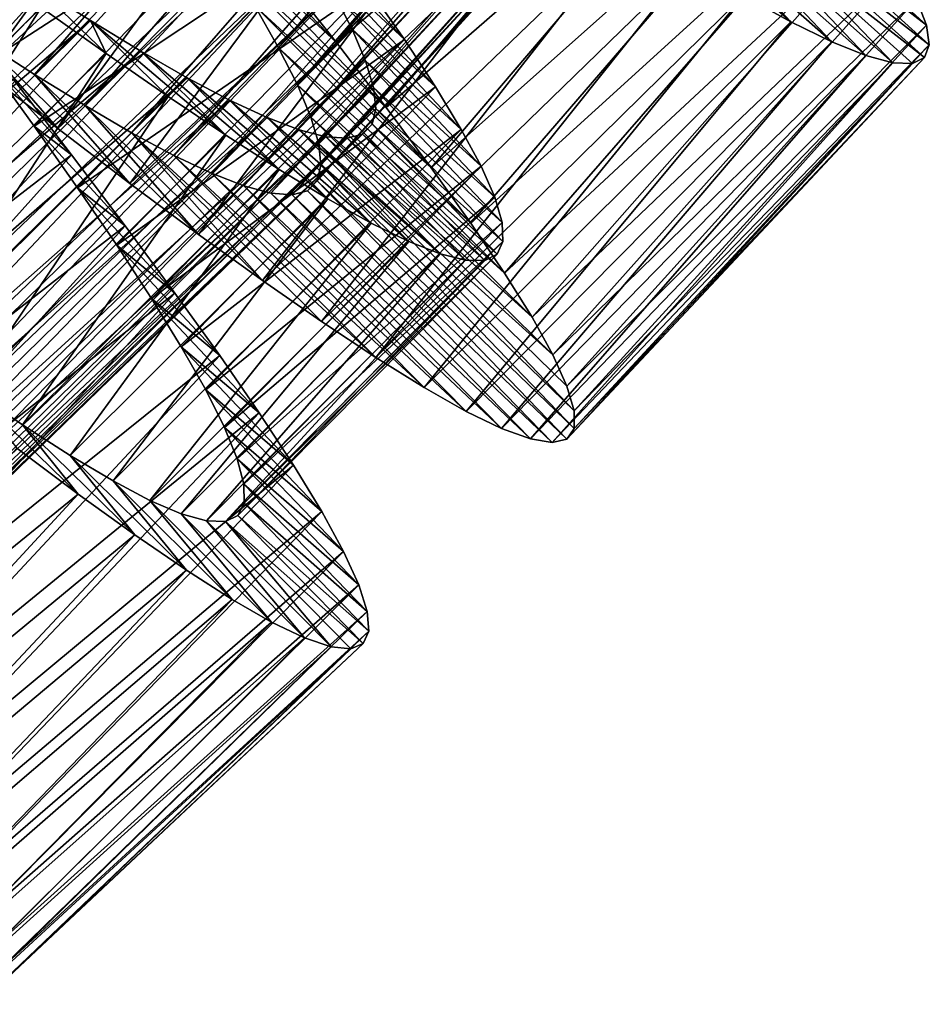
# Model space of a CAD drawing. Header units: millimetres. Extents: x -223 to 138, y -45 to 391.
# Tile 126 of 256: x -196.4 to -190.31, y 73.75 to 80.35. Entities that reach past the tile are written whole.
import ezdxf

# ---------------------------------------------------------------- set-up
doc = ezdxf.new("R2010")
doc.units = ezdxf.units.MM
doc.header["$LTSCALE"] = 65.185185
for name, color, linetype in [('592', 7, 'CONTINUOUS'), ('593', 7, 'CONTINUOUS'), ('594', 7, 'CONTINUOUS'), ('612', 7, 'CONTINUOUS'), ('613', 7, 'CONTINUOUS'), ('614', 7, 'CONTINUOUS')]:
    doc.layers.add(name, color=color, linetype=linetype)

msp = doc.modelspace()

# ---------------------------------------------------------------- linework, layer by layer
at = {"layer": '592', "color": 7, "linetype": 'CONTINUOUS', "true_color": 0xaaaaaa}
for points in [[(-194.6466, 80.656, -46.0854), (-194.2821, 80.1936, -45.7147), (-195.4775, 81.4365, -43.9725), (-194.6466, 80.656, -46.0854)], [(-195.4775, 81.4365, -43.9725), (-194.2821, 80.1936, -45.7147), (-195.2347, 81.0792, -43.6937), (-195.4775, 81.4365, -43.9725)], [(-194.2821, 80.1936, -45.7147), (-193.9474, 79.7586, -45.2897), (-195.2347, 81.0792, -43.6937), (-194.2821, 80.1936, -45.7147)], [(-195.2347, 81.0792, -43.6937), (-193.9474, 79.7586, -45.2897), (-195.0174, 80.7457, -43.3719), (-195.2347, 81.0792, -43.6937)], [(-193.9474, 79.7586, -45.2897), (-193.6468, 79.3554, -44.8154), (-195.0174, 80.7457, -43.3719), (-193.9474, 79.7586, -45.2897)], [(-195.0174, 80.7457, -43.3719), (-193.6468, 79.3554, -44.8154), (-194.8285, 80.4388, -43.0108), (-195.0174, 80.7457, -43.3719)], [(-196.1496, 79.6171, -33.7283), (-196.6519, 80.0044, -33.4539), (-197.0496, 80.4672, -35.7978), (-196.1496, 79.6171, -33.7283)], [(-196.6687, 80.2139, -36.028), (-196.1496, 79.6171, -33.7283), (-197.0496, 80.4672, -35.7978), (-196.6687, 80.2139, -36.028)], [(-193.6468, 79.3554, -44.8154), (-193.3818, 78.9848, -44.2934), (-194.8285, 80.4388, -43.0108), (-193.6468, 79.3554, -44.8154)], [(-194.8285, 80.4388, -43.0108), (-193.3818, 78.9848, -44.2934), (-194.6693, 80.1587, -42.6112), (-194.8285, 80.4388, -43.0108)], [(-195.6656, 79.2504, -34.0648), (-196.1496, 79.6171, -33.7283), (-196.6687, 80.2139, -36.028), (-195.6656, 79.2504, -34.0648)], [(-196.3056, 79.9801, -36.3069), (-195.6656, 79.2504, -34.0648), (-196.6687, 80.2139, -36.028), (-196.3056, 79.9801, -36.3069)], [(-193.3818, 78.9848, -44.2934), (-193.1549, 78.6493, -43.7275), (-194.6693, 80.1587, -42.6112), (-193.3818, 78.9848, -44.2934)], [(-194.6693, 80.1587, -42.6112), (-193.1549, 78.6493, -43.7275), (-194.5431, 79.9094, -42.1798), (-194.6693, 80.1587, -42.6112)], [(-195.2052, 78.909, -34.4595), (-195.6656, 79.2504, -34.0648), (-196.3056, 79.9801, -36.3069), (-195.2052, 78.909, -34.4595)], [(-195.9665, 79.7711, -36.629), (-195.2052, 78.909, -34.4595), (-196.3056, 79.9801, -36.3069), (-195.9665, 79.7711, -36.629)], [(-193.1549, 78.6493, -43.7275), (-192.9703, 78.3539, -43.1271), (-194.5431, 79.9094, -42.1798), (-193.1549, 78.6493, -43.7275)], [(-194.5431, 79.9094, -42.1798), (-192.9703, 78.3539, -43.1271), (-194.453, 79.6947, -41.7243), (-194.5431, 79.9094, -42.1798)], [(-194.7761, 78.5995, -34.9051), (-195.2052, 78.909, -34.4595), (-195.9665, 79.7711, -36.629), (-194.7761, 78.5995, -34.9051)], [(-195.6549, 79.5899, -36.9905), (-194.7761, 78.5995, -34.9051), (-195.9665, 79.7711, -36.629), (-195.6549, 79.5899, -36.9905)], [(-192.9703, 78.3539, -43.1271), (-192.8306, 78.1017, -42.5001), (-194.453, 79.6947, -41.7243), (-192.9703, 78.3539, -43.1271)], [(-194.453, 79.6947, -41.7243), (-192.8306, 78.1017, -42.5001), (-194.4, 79.5154, -41.2475), (-194.453, 79.6947, -41.7243)], [(-194.3806, 78.3243, -35.3985), (-194.7761, 78.5995, -34.9051), (-195.6549, 79.5899, -36.9905), (-194.3806, 78.3243, -35.3985)], [(-194.0184, 78.084, -35.9394), (-194.3806, 78.3243, -35.3985), (-195.6549, 79.5899, -36.9905), (-194.0184, 78.084, -35.9394)], [(-195.3711, 79.4379, -37.3901), (-194.0184, 78.084, -35.9394), (-195.6549, 79.5899, -36.9905), (-195.3711, 79.4379, -37.3901)], [(-192.7364, 77.8925, -41.8472), (-192.6888, 77.7274, -41.1725), (-194.4, 79.5154, -41.2475), (-192.7364, 77.8925, -41.8472)], [(-194.4, 79.5154, -41.2475), (-192.6888, 77.7274, -41.1725), (-194.3854, 79.3723, -40.7537), (-194.4, 79.5154, -41.2475)], [(-192.8306, 78.1017, -42.5001), (-192.7364, 77.8925, -41.8472), (-194.4, 79.5154, -41.2475), (-192.8306, 78.1017, -42.5001)], [(-193.6939, 77.8824, -36.5212), (-194.0184, 78.084, -35.9394), (-195.3711, 79.4379, -37.3901), (-193.6939, 77.8824, -36.5212)], [(-195.1188, 79.3181, -37.8216), (-193.6939, 77.8824, -36.5212), (-195.3711, 79.4379, -37.3901), (-195.1188, 79.3181, -37.8216)], [(-194.3854, 79.3723, -40.7537), (-192.6893, 77.609, -40.488), (-194.4101, 79.2674, -40.2518), (-194.3854, 79.3723, -40.7537)], [(-192.6888, 77.7274, -41.1725), (-192.6893, 77.609, -40.488), (-194.3854, 79.3723, -40.7537), (-192.6888, 77.7274, -41.1725)], [(-193.4121, 77.7233, -37.1341), (-193.6939, 77.8824, -36.5212), (-195.1188, 79.3181, -37.8216), (-193.4121, 77.7233, -37.1341)], [(-194.9023, 79.2335, -38.2767), (-193.4121, 77.7233, -37.1341), (-195.1188, 79.3181, -37.8216), (-194.9023, 79.2335, -38.2767)], [(-194.4101, 79.2674, -40.2518), (-192.7383, 77.5383, -39.802), (-194.4744, 79.2015, -39.7487), (-194.4101, 79.2674, -40.2518)], [(-192.6893, 77.609, -40.488), (-192.7383, 77.5383, -39.802), (-194.4101, 79.2674, -40.2518), (-192.6893, 77.609, -40.488)], [(-193.1747, 77.6084, -37.7732), (-193.4121, 77.7233, -37.1341), (-194.9023, 79.2335, -38.2767), (-193.1747, 77.6084, -37.7732)], [(-194.7219, 79.1852, -38.753), (-193.1747, 77.6084, -37.7732), (-194.9023, 79.2335, -38.2767), (-194.7219, 79.1852, -38.753)], [(-194.4744, 79.2015, -39.7487), (-192.836, 77.5148, -39.1167), (-194.5785, 79.1742, -39.247), (-194.4744, 79.2015, -39.7487)], [(-192.7383, 77.5383, -39.802), (-192.836, 77.5148, -39.1167), (-194.4744, 79.2015, -39.7487), (-192.7383, 77.5383, -39.802)], [(-192.9821, 77.5385, -38.4365), (-193.1747, 77.6084, -37.7732), (-194.7219, 79.1852, -38.753), (-192.9821, 77.5385, -38.4365)], [(-194.5785, 79.1742, -39.247), (-192.9821, 77.5385, -38.4365), (-194.7219, 79.1852, -38.753), (-194.5785, 79.1742, -39.247)], [(-192.836, 77.5148, -39.1167), (-192.9821, 77.5385, -38.4365), (-194.5785, 79.1742, -39.247), (-192.836, 77.5148, -39.1167)]]:
    msp.add_3dface(points, dxfattribs=at)
at = {"layer": '593', "color": 7, "linetype": 'CONTINUOUS', "true_color": 0xaaaaaa}
for points in [[(-191.8263, 80.9609, -37.6788), (-192.0823, 81.0758, -37.1453), (-191.2354, 80.3334, -36.7028), (-191.8263, 80.9609, -37.6788)], [(-191.2354, 80.3334, -36.7028), (-192.0823, 81.0758, -37.1453), (-191.5539, 80.5094, -36.1122), (-191.2354, 80.3334, -36.7028)], [(-191.2057, 81.1085, -41.1853), (-191.196, 80.9814, -40.5937), (-190.3266, 80.3091, -41.3642), (-191.2057, 81.1085, -41.1853)], [(-190.3944, 80.4839, -42.0324), (-191.2057, 81.1085, -41.1853), (-190.3266, 80.3091, -41.3642), (-190.3944, 80.4839, -42.0324)], [(-191.196, 80.9814, -40.5937), (-191.2317, 80.8958, -40), (-190.3083, 80.1783, -40.683), (-191.196, 80.9814, -40.5937)], [(-190.3266, 80.3091, -41.3642), (-191.196, 80.9814, -40.5937), (-190.3083, 80.1783, -40.683), (-190.3266, 80.3091, -41.3642)], [(-191.6121, 80.8846, -38.2362), (-191.8263, 80.9609, -37.6788), (-190.9619, 80.1987, -37.3222), (-191.6121, 80.8846, -38.2362)], [(-190.9619, 80.1987, -37.3222), (-191.8263, 80.9609, -37.6788), (-191.2354, 80.3334, -36.7028), (-190.9619, 80.1987, -37.3222)], [(-191.4404, 80.8477, -38.8147), (-191.6121, 80.8846, -38.2362), (-190.7344, 80.1063, -37.9676), (-191.4404, 80.8477, -38.8147)], [(-190.7344, 80.1063, -37.9676), (-191.6121, 80.8846, -38.2362), (-190.9619, 80.1987, -37.3222), (-190.7344, 80.1063, -37.9676)], [(-191.3131, 80.8514, -39.4063), (-191.4404, 80.8477, -38.8147), (-190.5534, 80.0572, -38.6358), (-191.3131, 80.8514, -39.4063)], [(-190.5534, 80.0572, -38.6358), (-191.4404, 80.8477, -38.8147), (-190.7344, 80.1063, -37.9676), (-190.5534, 80.0572, -38.6358)], [(-191.2317, 80.8958, -40), (-191.3131, 80.8514, -39.4063), (-190.3398, 80.093, -40), (-191.2317, 80.8958, -40)], [(-190.3398, 80.093, -40), (-191.3131, 80.8514, -39.4063), (-190.4214, 80.0527, -39.317), (-190.3398, 80.093, -40)], [(-190.4214, 80.0527, -39.317), (-191.3131, 80.8514, -39.4063), (-190.5534, 80.0572, -38.6358), (-190.4214, 80.0527, -39.317)], [(-190.3083, 80.1783, -40.683), (-191.2317, 80.8958, -40), (-190.3398, 80.093, -40), (-190.3083, 80.1783, -40.683)], [(-196.6199, 80.0647, -45.2526), (-196.3071, 79.6327, -44.9718), (-196.0564, 79.4408, -46.1735), (-196.6199, 80.0647, -45.2526)], [(-196.4375, 79.935, -46.4665), (-196.6199, 80.0647, -45.2526), (-196.0564, 79.4408, -46.1735), (-196.4375, 79.935, -46.4665)], [(-196.3071, 79.6327, -44.9718), (-196.0163, 79.2206, -44.6371), (-195.6965, 78.9653, -45.8191), (-196.3071, 79.6327, -44.9718)], [(-196.0564, 79.4408, -46.1735), (-196.3071, 79.6327, -44.9718), (-195.6965, 78.9653, -45.8191), (-196.0564, 79.4408, -46.1735)], [(-196.0163, 79.2206, -44.6371), (-195.7532, 78.8355, -44.2547), (-195.3639, 78.5155, -45.4088), (-196.0163, 79.2206, -44.6371)], [(-195.6965, 78.9653, -45.8191), (-196.0163, 79.2206, -44.6371), (-195.3639, 78.5155, -45.4088), (-195.6965, 78.9653, -45.8191)], [(-195.7532, 78.8355, -44.2547), (-195.5212, 78.4804, -43.8281), (-195.064, 78.0977, -44.9487), (-195.7532, 78.8355, -44.2547)], [(-195.3639, 78.5155, -45.4088), (-195.7532, 78.8355, -44.2547), (-195.064, 78.0977, -44.9487), (-195.3639, 78.5155, -45.4088)], [(-195.5212, 78.4804, -43.8281), (-195.3215, 78.1564, -43.3593), (-194.7986, 77.7133, -44.441), (-195.5212, 78.4804, -43.8281)], [(-195.064, 78.0977, -44.9487), (-195.5212, 78.4804, -43.8281), (-194.7986, 77.7133, -44.441), (-195.064, 78.0977, -44.9487)], [(-195.3215, 78.1564, -43.3593), (-195.1572, 77.8667, -42.8537), (-194.5692, 77.3632, -43.8878), (-195.3215, 78.1564, -43.3593)], [(-194.7986, 77.7133, -44.441), (-195.3215, 78.1564, -43.3593), (-194.5692, 77.3632, -43.8878), (-194.7986, 77.7133, -44.441)], [(-196.3851, 77.6336, -36.1719), (-196.7354, 77.8727, -35.7453), (-196.0117, 77.1689, -35.0513), (-196.3851, 77.6336, -36.1719)], [(-196.0117, 77.1689, -35.0513), (-196.7354, 77.8727, -35.7453), (-196.4234, 77.4771, -34.5912), (-196.0117, 77.1689, -35.0513)], [(-195.1572, 77.8667, -42.8537), (-195.0319, 77.6163, -42.3212), (-194.3799, 77.0525, -43.2972), (-195.1572, 77.8667, -42.8537)], [(-194.5692, 77.3632, -43.8878), (-195.1572, 77.8667, -42.8537), (-194.3799, 77.0525, -43.2972), (-194.5692, 77.3632, -43.8878)], [(-196.0652, 77.4275, -36.6407), (-196.3851, 77.6336, -36.1719), (-195.6327, 76.8958, -35.559), (-196.0652, 77.4275, -36.6407)], [(-195.6327, 76.8958, -35.559), (-196.3851, 77.6336, -36.1719), (-196.0117, 77.1689, -35.0513), (-195.6327, 76.8958, -35.559)], [(-195.0319, 77.6163, -42.3212), (-194.9467, 77.406, -41.7651), (-194.2337, 76.785, -42.6778), (-195.0319, 77.6163, -42.3212)], [(-194.3799, 77.0525, -43.2972), (-195.0319, 77.6163, -42.3212), (-194.2337, 76.785, -42.6778), (-194.3799, 77.0525, -43.2972)], [(-195.7788, 77.2574, -37.1464), (-196.0652, 77.4275, -36.6407), (-195.2873, 76.6595, -36.1121), (-195.7788, 77.2574, -37.1464)], [(-195.2873, 76.6595, -36.1121), (-196.0652, 77.4275, -36.6407), (-195.6327, 76.8958, -35.559), (-195.2873, 76.6595, -36.1121)], [(-194.9467, 77.406, -41.7651), (-194.9025, 77.2359, -41.1866), (-194.1317, 76.5616, -42.0324), (-194.9467, 77.406, -41.7651)], [(-194.2337, 76.785, -42.6778), (-194.9467, 77.406, -41.7651), (-194.1317, 76.5616, -42.0324), (-194.2337, 76.785, -42.6778)], [(-195.531, 77.1271, -37.6788), (-195.7788, 77.2574, -37.1464), (-194.9805, 76.4639, -36.7027), (-195.531, 77.1271, -37.6788)], [(-194.9805, 76.4639, -36.7027), (-195.7788, 77.2574, -37.1464), (-195.2873, 76.6595, -36.1121), (-194.9805, 76.4639, -36.7027)], [(-194.9025, 77.2359, -41.1866), (-194.9006, 77.1084, -40.5951), (-194.075, 76.3829, -41.3642), (-194.9025, 77.2359, -41.1866)], [(-194.1317, 76.5616, -42.0324), (-194.9025, 77.2359, -41.1866), (-194.075, 76.3829, -41.3642), (-194.1317, 76.5616, -42.0324)], [(-195.3225, 77.0377, -38.2349), (-195.531, 77.1271, -37.6788), (-194.7159, 76.3124, -37.3221), (-195.3225, 77.0377, -38.2349)], [(-194.7159, 76.3124, -37.3221), (-195.531, 77.1271, -37.6788), (-194.9805, 76.4639, -36.7027), (-194.7159, 76.3124, -37.3221)], [(-194.9006, 77.1084, -40.5951), (-194.9416, 77.025, -40), (-194.0648, 76.2512, -40.683), (-194.9006, 77.1084, -40.5951)], [(-194.075, 76.3829, -41.3642), (-194.9006, 77.1084, -40.5951), (-194.0648, 76.2512, -40.683), (-194.075, 76.3829, -41.3642)], [(-195.1533, 76.9901, -38.8133), (-195.3225, 77.0377, -38.2349), (-194.4946, 76.206, -37.9675), (-195.1533, 76.9901, -38.8133)], [(-194.4946, 76.206, -37.9675), (-195.3225, 77.0377, -38.2349), (-194.7159, 76.3124, -37.3221), (-194.4946, 76.206, -37.9675)], [(-194.9416, 77.025, -40), (-195.0259, 76.9856, -39.4049), (-194.1016, 76.168, -40), (-194.9416, 77.025, -40)], [(-194.0648, 76.2512, -40.683), (-194.9416, 77.025, -40), (-194.1016, 76.168, -40), (-194.0648, 76.2512, -40.683)], [(-195.0259, 76.9856, -39.4049), (-195.1533, 76.9901, -38.8133), (-194.3171, 76.1456, -38.6357), (-195.0259, 76.9856, -39.4049)], [(-194.3171, 76.1456, -38.6357), (-195.1533, 76.9901, -38.8133), (-194.4946, 76.206, -37.9675), (-194.3171, 76.1456, -38.6357)], [(-194.1016, 76.168, -40), (-195.0259, 76.9856, -39.4049), (-194.1856, 76.1329, -39.3169), (-194.1016, 76.168, -40)], [(-194.1856, 76.1329, -39.3169), (-195.0259, 76.9856, -39.4049), (-194.3171, 76.1456, -38.6357), (-194.1856, 76.1329, -39.3169)]]:
    msp.add_3dface(points, dxfattribs=at)
at = {"layer": '594', "color": 7, "linetype": 'CONTINUOUS', "true_color": 0xaaaaaa}
for points in [[(-194.2821, 80.1936, -45.7147), (-194.6466, 80.656, -46.0854), (-192.1063, 82.7852, -45.8191), (-194.2821, 80.1936, -45.7147)], [(-194.2821, 80.1936, -45.7147), (-192.1063, 82.7852, -45.8191), (-191.7462, 82.3571, -45.4088), (-194.2821, 80.1936, -45.7147)], [(-197.1714, 80.4103, -33.2425), (-196.6519, 80.0044, -33.4539), (-194.7305, 82.6449, -33.3029), (-197.1714, 80.4103, -33.2425)], [(-196.6519, 80.0044, -33.4539), (-194.2025, 82.2668, -33.5335), (-194.7305, 82.6449, -33.3029), (-196.6519, 80.0044, -33.4539)], [(-193.9474, 79.7586, -45.2897), (-194.2821, 80.1936, -45.7147), (-191.7462, 82.3571, -45.4088), (-193.9474, 79.7586, -45.2897)], [(-193.9474, 79.7586, -45.2897), (-191.7462, 82.3571, -45.4088), (-191.4208, 81.9588, -44.9487), (-193.9474, 79.7586, -45.2897)], [(-196.6519, 80.0044, -33.4539), (-196.1496, 79.6171, -33.7283), (-194.2025, 82.2668, -33.5335), (-196.6519, 80.0044, -33.4539)], [(-196.1496, 79.6171, -33.7283), (-193.6926, 81.9071, -33.8265), (-194.2025, 82.2668, -33.5335), (-196.1496, 79.6171, -33.7283)], [(-196.1496, 79.6171, -33.7283), (-195.6656, 79.2504, -34.0648), (-193.6926, 81.9071, -33.8265), (-196.1496, 79.6171, -33.7283)], [(-195.6656, 79.2504, -34.0648), (-193.2022, 81.5677, -34.1809), (-193.6926, 81.9071, -33.8265), (-195.6656, 79.2504, -34.0648)], [(-193.6468, 79.3554, -44.8154), (-193.9474, 79.7586, -45.2897), (-191.4208, 81.9588, -44.9487), (-193.6468, 79.3554, -44.8154)], [(-193.6468, 79.3554, -44.8154), (-191.4208, 81.9588, -44.9487), (-191.1319, 81.5917, -44.441), (-193.6468, 79.3554, -44.8154)], [(-193.3818, 78.9848, -44.2934), (-193.6468, 79.3554, -44.8154), (-191.1319, 81.5917, -44.441), (-193.3818, 78.9848, -44.2934)], [(-193.3818, 78.9848, -44.2934), (-191.1319, 81.5917, -44.441), (-190.8812, 81.2567, -43.8878), (-193.3818, 78.9848, -44.2934)], [(-195.6656, 79.2504, -34.0648), (-195.2052, 78.909, -34.4595), (-193.2022, 81.5677, -34.1809), (-195.6656, 79.2504, -34.0648)], [(-195.2052, 78.909, -34.4595), (-192.7388, 81.2545, -34.5912), (-193.2022, 81.5677, -34.1809), (-195.2052, 78.909, -34.4595)], [(-195.2052, 78.909, -34.4595), (-194.7761, 78.5995, -34.9051), (-192.7388, 81.2545, -34.5912), (-195.2052, 78.909, -34.4595)], [(-194.7761, 78.5995, -34.9051), (-192.3086, 80.9726, -35.0513), (-192.7388, 81.2545, -34.5912), (-194.7761, 78.5995, -34.9051)], [(-193.1549, 78.6493, -43.7275), (-193.3818, 78.9848, -44.2934), (-190.8812, 81.2567, -43.8878), (-193.1549, 78.6493, -43.7275)], [(-193.1549, 78.6493, -43.7275), (-190.8812, 81.2567, -43.8878), (-190.6728, 80.9584, -43.2972), (-193.1549, 78.6493, -43.7275)], [(-194.7761, 78.5995, -34.9051), (-194.3806, 78.3243, -35.3985), (-192.3086, 80.9726, -35.0513), (-194.7761, 78.5995, -34.9051)], [(-194.3806, 78.3243, -35.3985), (-191.9133, 80.7237, -35.559), (-192.3086, 80.9726, -35.0513), (-194.3806, 78.3243, -35.3985)], [(-192.9703, 78.3539, -43.1271), (-193.1549, 78.6493, -43.7275), (-190.6728, 80.9584, -43.2972), (-192.9703, 78.3539, -43.1271)], [(-192.9703, 78.3539, -43.1271), (-190.6728, 80.9584, -43.2972), (-190.5101, 80.7006, -42.6778), (-192.9703, 78.3539, -43.1271)], [(-194.3806, 78.3243, -35.3985), (-194.0184, 78.084, -35.9394), (-191.9133, 80.7237, -35.559), (-194.3806, 78.3243, -35.3985)], [(-194.0184, 78.084, -35.9394), (-191.5539, 80.5094, -36.1122), (-191.9133, 80.7237, -35.559), (-194.0184, 78.084, -35.9394)], [(-192.8306, 78.1017, -42.5001), (-192.9703, 78.3539, -43.1271), (-190.5101, 80.7006, -42.6778), (-192.8306, 78.1017, -42.5001)], [(-192.8306, 78.1017, -42.5001), (-190.5101, 80.7006, -42.6778), (-190.3944, 80.4839, -42.0324), (-192.8306, 78.1017, -42.5001)], [(-194.0184, 78.084, -35.9394), (-193.6939, 77.8824, -36.5212), (-191.5539, 80.5094, -36.1122), (-194.0184, 78.084, -35.9394)], [(-193.6939, 77.8824, -36.5212), (-191.2354, 80.3334, -36.7028), (-191.5539, 80.5094, -36.1122), (-193.6939, 77.8824, -36.5212)], [(-192.7364, 77.8925, -41.8472), (-192.8306, 78.1017, -42.5001), (-190.3944, 80.4839, -42.0324), (-192.7364, 77.8925, -41.8472)], [(-192.7364, 77.8925, -41.8472), (-190.3944, 80.4839, -42.0324), (-190.3266, 80.3091, -41.3642), (-192.7364, 77.8925, -41.8472)], [(-193.6939, 77.8824, -36.5212), (-193.4121, 77.7233, -37.1341), (-191.2354, 80.3334, -36.7028), (-193.6939, 77.8824, -36.5212)], [(-193.4121, 77.7233, -37.1341), (-190.9619, 80.1987, -37.3222), (-191.2354, 80.3334, -36.7028), (-193.4121, 77.7233, -37.1341)], [(-192.6888, 77.7274, -41.1725), (-192.7364, 77.8925, -41.8472), (-190.3266, 80.3091, -41.3642), (-192.6888, 77.7274, -41.1725)], [(-192.6888, 77.7274, -41.1725), (-190.3266, 80.3091, -41.3642), (-190.3083, 80.1783, -40.683), (-192.6888, 77.7274, -41.1725)], [(-193.4121, 77.7233, -37.1341), (-193.1747, 77.6084, -37.7732), (-190.9619, 80.1987, -37.3222), (-193.4121, 77.7233, -37.1341)], [(-193.1747, 77.6084, -37.7732), (-190.7344, 80.1063, -37.9676), (-190.9619, 80.1987, -37.3222), (-193.1747, 77.6084, -37.7732)], [(-192.6893, 77.609, -40.488), (-192.6888, 77.7274, -41.1725), (-190.3083, 80.1783, -40.683), (-192.6893, 77.609, -40.488)], [(-192.6893, 77.609, -40.488), (-190.3083, 80.1783, -40.683), (-190.3398, 80.093, -40), (-192.6893, 77.609, -40.488)], [(-193.1747, 77.6084, -37.7732), (-192.9821, 77.5385, -38.4365), (-190.7344, 80.1063, -37.9676), (-193.1747, 77.6084, -37.7732)], [(-192.9821, 77.5385, -38.4365), (-190.5534, 80.0572, -38.6358), (-190.7344, 80.1063, -37.9676), (-192.9821, 77.5385, -38.4365)], [(-192.9821, 77.5385, -38.4365), (-192.836, 77.5148, -39.1167), (-190.5534, 80.0572, -38.6358), (-192.9821, 77.5385, -38.4365)], [(-192.836, 77.5148, -39.1167), (-190.4214, 80.0527, -39.317), (-190.5534, 80.0572, -38.6358), (-192.836, 77.5148, -39.1167)], [(-192.7383, 77.5383, -39.802), (-192.6893, 77.609, -40.488), (-190.3398, 80.093, -40), (-192.7383, 77.5383, -39.802)], [(-192.7383, 77.5383, -39.802), (-190.3398, 80.093, -40), (-190.4214, 80.0527, -39.317), (-192.7383, 77.5383, -39.802)], [(-192.836, 77.5148, -39.1167), (-192.7383, 77.5383, -39.802), (-190.4214, 80.0527, -39.317), (-192.836, 77.5148, -39.1167)], [(-198.6692, 77.4306, -46.3548), (-196.4375, 79.935, -46.4665), (-196.0564, 79.4408, -46.1735), (-198.6692, 77.4306, -46.3548)], [(-198.3153, 76.9279, -46.0358), (-198.6692, 77.4306, -46.3548), (-196.0564, 79.4408, -46.1735), (-198.3153, 76.9279, -46.0358)], [(-198.3153, 76.9279, -46.0358), (-196.0564, 79.4408, -46.1735), (-195.6965, 78.9653, -45.8191), (-198.3153, 76.9279, -46.0358)], [(-197.9839, 76.4473, -45.6568), (-198.3153, 76.9279, -46.0358), (-195.6965, 78.9653, -45.8191), (-197.9839, 76.4473, -45.6568)], [(-197.9839, 76.4473, -45.6568), (-195.6965, 78.9653, -45.8191), (-195.3639, 78.5155, -45.4088), (-197.9839, 76.4473, -45.6568)], [(-197.6814, 75.9968, -45.2244), (-197.9839, 76.4473, -45.6568), (-195.3639, 78.5155, -45.4088), (-197.6814, 75.9968, -45.2244)], [(-197.6814, 75.9968, -45.2244), (-195.3639, 78.5155, -45.4088), (-195.064, 78.0977, -44.9487), (-197.6814, 75.9968, -45.2244)], [(-197.4115, 75.5808, -44.7434), (-197.6814, 75.9968, -45.2244), (-195.064, 78.0977, -44.9487), (-197.4115, 75.5808, -44.7434)], [(-197.4115, 75.5808, -44.7434), (-195.064, 78.0977, -44.9487), (-194.7986, 77.7133, -44.441), (-197.4115, 75.5808, -44.7434)], [(-197.1753, 75.1998, -44.2151), (-197.4115, 75.5808, -44.7434), (-194.7986, 77.7133, -44.441), (-197.1753, 75.1998, -44.2151)], [(-197.1753, 75.1998, -44.2151), (-194.7986, 77.7133, -44.441), (-194.5692, 77.3632, -43.8878), (-197.1753, 75.1998, -44.2151)], [(-198.6803, 75.0013, -34.837), (-196.0117, 77.1689, -35.0513), (-196.4234, 77.4771, -34.5912), (-198.6803, 75.0013, -34.837)], [(-196.9752, 74.8564, -43.6435), (-197.1753, 75.1998, -44.2151), (-194.5692, 77.3632, -43.8878), (-196.9752, 74.8564, -43.6435)], [(-196.9752, 74.8564, -43.6435), (-194.5692, 77.3632, -43.8878), (-194.3799, 77.0525, -43.2972), (-196.9752, 74.8564, -43.6435)], [(-198.6803, 75.0013, -34.837), (-198.2973, 74.6959, -35.3246), (-196.0117, 77.1689, -35.0513), (-198.6803, 75.0013, -34.837)], [(-198.2973, 74.6959, -35.3246), (-195.6327, 76.8958, -35.559), (-196.0117, 77.1689, -35.0513), (-198.2973, 74.6959, -35.3246)], [(-196.8153, 74.5564, -43.0387), (-196.9752, 74.8564, -43.6435), (-194.3799, 77.0525, -43.2972), (-196.8153, 74.5564, -43.0387)], [(-196.8153, 74.5564, -43.0387), (-194.3799, 77.0525, -43.2972), (-194.2337, 76.785, -42.6778), (-196.8153, 74.5564, -43.0387)], [(-198.2973, 74.6959, -35.3246), (-197.9461, 74.4279, -35.8592), (-195.6327, 76.8958, -35.559), (-198.2973, 74.6959, -35.3246)], [(-197.9461, 74.4279, -35.8592), (-195.2873, 76.6595, -36.1121), (-195.6327, 76.8958, -35.559), (-197.9461, 74.4279, -35.8592)], [(-196.6975, 74.3021, -42.4067), (-196.8153, 74.5564, -43.0387), (-194.2337, 76.785, -42.6778), (-196.6975, 74.3021, -42.4067)], [(-196.6975, 74.3021, -42.4067), (-194.2337, 76.785, -42.6778), (-194.1317, 76.5616, -42.0324), (-196.6975, 74.3021, -42.4067)], [(-197.9461, 74.4279, -35.8592), (-197.6294, 74.2002, -36.4359), (-195.2873, 76.6595, -36.1121), (-197.9461, 74.4279, -35.8592)], [(-197.6294, 74.2002, -36.4359), (-194.9805, 76.4639, -36.7027), (-195.2873, 76.6595, -36.1121), (-197.6294, 74.2002, -36.4359)], [(-196.6227, 74.0939, -41.7494), (-196.6975, 74.3021, -42.4067), (-194.1317, 76.5616, -42.0324), (-196.6227, 74.0939, -41.7494)], [(-196.6227, 74.0939, -41.7494), (-194.1317, 76.5616, -42.0324), (-194.075, 76.3829, -41.3642), (-196.6227, 74.0939, -41.7494)], [(-197.6294, 74.2002, -36.4359), (-197.3524, 74.0173, -37.0443), (-194.9805, 76.4639, -36.7027), (-197.6294, 74.2002, -36.4359)], [(-197.3524, 74.0173, -37.0443), (-194.7159, 76.3124, -37.3221), (-194.9805, 76.4639, -36.7027), (-197.3524, 74.0173, -37.0443)], [(-196.5921, 73.9333, -41.0725), (-196.6227, 74.0939, -41.7494), (-194.075, 76.3829, -41.3642), (-196.5921, 73.9333, -41.0725)], [(-196.5921, 73.9333, -41.0725), (-194.075, 76.3829, -41.3642), (-194.0648, 76.2512, -40.683), (-196.5921, 73.9333, -41.0725)], [(-197.3524, 74.0173, -37.0443), (-197.1167, 73.8811, -37.6796), (-194.7159, 76.3124, -37.3221), (-197.3524, 74.0173, -37.0443)], [(-197.1167, 73.8811, -37.6796), (-194.4946, 76.206, -37.9675), (-194.7159, 76.3124, -37.3221), (-197.1167, 73.8811, -37.6796)], [(-196.6067, 73.8227, -40.3882), (-196.5921, 73.9333, -41.0725), (-194.0648, 76.2512, -40.683), (-196.6067, 73.8227, -40.3882)], [(-196.6067, 73.8227, -40.3882), (-194.0648, 76.2512, -40.683), (-194.1016, 76.168, -40), (-196.6067, 73.8227, -40.3882)], [(-197.1167, 73.8811, -37.6796), (-196.9227, 73.7923, -38.3401), (-194.4946, 76.206, -37.9675), (-197.1167, 73.8811, -37.6796)], [(-196.9227, 73.7923, -38.3401), (-194.3171, 76.1456, -38.6357), (-194.4946, 76.206, -37.9675), (-196.9227, 73.7923, -38.3401)], [(-196.6664, 73.7625, -39.7034), (-196.6067, 73.8227, -40.3882), (-194.1016, 76.168, -40), (-196.6664, 73.7625, -39.7034)], [(-196.6664, 73.7625, -39.7034), (-194.1016, 76.168, -40), (-194.1856, 76.1329, -39.3169), (-196.6664, 73.7625, -39.7034)], [(-196.9227, 73.7923, -38.3401), (-196.7718, 73.7524, -39.0187), (-194.3171, 76.1456, -38.6357), (-196.9227, 73.7923, -38.3401)], [(-196.7718, 73.7524, -39.0187), (-194.1856, 76.1329, -39.3169), (-194.3171, 76.1456, -38.6357), (-196.7718, 73.7524, -39.0187)], [(-196.7718, 73.7524, -39.0187), (-196.6664, 73.7625, -39.7034), (-194.1856, 76.1329, -39.3169), (-196.7718, 73.7524, -39.0187)]]:
    msp.add_3dface(points, dxfattribs=at)
at = {"layer": '612', "color": 7, "linetype": 'CONTINUOUS', "true_color": 0xaaaaaa}
for points in [[(-194.8285, 80.4388, -43.0108), (-194.6693, 80.1587, -42.6112), (-190.8974, 84.5636, -42.8037), (-194.8285, 80.4388, -43.0108)], [(-190.8974, 84.5636, -42.8037), (-194.6693, 80.1587, -42.6112), (-190.738, 84.3106, -42.3881), (-190.8974, 84.5636, -42.8037)], [(-196.6687, 80.2139, -36.028), (-197.0496, 80.4672, -35.7978), (-192.9969, 84.4604, -35.9159), (-196.6687, 80.2139, -36.028)], [(-192.6105, 84.244, -36.1718), (-196.6687, 80.2139, -36.028), (-192.9969, 84.4604, -35.9159), (-192.6105, 84.244, -36.1718)], [(-194.6693, 80.1587, -42.6112), (-194.5431, 79.9094, -42.1798), (-190.738, 84.3106, -42.3881), (-194.6693, 80.1587, -42.6112)], [(-190.738, 84.3106, -42.3881), (-194.5431, 79.9094, -42.1798), (-190.6153, 84.088, -41.9451), (-190.738, 84.3106, -42.3881)], [(-196.3056, 79.9801, -36.3069), (-196.6687, 80.2139, -36.028), (-192.6105, 84.244, -36.1718), (-196.3056, 79.9801, -36.3069)], [(-192.2468, 84.0483, -36.4733), (-196.3056, 79.9801, -36.3069), (-192.6105, 84.244, -36.1718), (-192.2468, 84.0483, -36.4733)], [(-194.5431, 79.9094, -42.1798), (-194.453, 79.6947, -41.7243), (-190.6153, 84.088, -41.9451), (-194.5431, 79.9094, -42.1798)], [(-190.6153, 84.088, -41.9451), (-194.453, 79.6947, -41.7243), (-190.5314, 83.8979, -41.4806), (-190.6153, 84.088, -41.9451)], [(-195.9665, 79.7711, -36.629), (-196.3056, 79.9801, -36.3069), (-192.2468, 84.0483, -36.4733), (-195.9665, 79.7711, -36.629)], [(-191.9106, 83.8771, -36.8155), (-195.9665, 79.7711, -36.629), (-192.2468, 84.0483, -36.4733), (-191.9106, 83.8771, -36.8155)], [(-194.453, 79.6947, -41.7243), (-194.4, 79.5154, -41.2475), (-190.5314, 83.8979, -41.4806), (-194.453, 79.6947, -41.7243)], [(-190.5314, 83.8979, -41.4806), (-194.4, 79.5154, -41.2475), (-190.4873, 83.7404, -40.9966), (-190.5314, 83.8979, -41.4806)], [(-195.6549, 79.5899, -36.9905), (-195.9665, 79.7711, -36.629), (-191.9106, 83.8771, -36.8155), (-195.6549, 79.5899, -36.9905)], [(-191.6036, 83.7323, -37.1963), (-195.6549, 79.5899, -36.9905), (-191.9106, 83.8771, -36.8155), (-191.6036, 83.7323, -37.1963)], [(-196.5592, 83.7563, -44.5996), (-200.2525, 79.5774, -44.5911), (-196.2533, 83.3517, -44.5788), (-196.5592, 83.7563, -44.5996)], [(-195.3711, 79.4379, -37.3901), (-195.6549, 79.5899, -36.9905), (-191.6036, 83.7323, -37.1963), (-195.3711, 79.4379, -37.3901)], [(-191.3282, 83.6159, -37.6119), (-195.3711, 79.4379, -37.3901), (-191.6036, 83.7323, -37.1963), (-191.3282, 83.6159, -37.6119)], [(-194.4, 79.5154, -41.2475), (-194.3854, 79.3723, -40.7537), (-190.4873, 83.7404, -40.9966), (-194.4, 79.5154, -41.2475)], [(-190.4873, 83.7404, -40.9966), (-194.3854, 79.3723, -40.7537), (-190.4841, 83.617, -40.4995), (-190.4873, 83.7404, -40.9966)], [(-195.1188, 79.3181, -37.8216), (-195.3711, 79.4379, -37.3901), (-191.3282, 83.6159, -37.6119), (-195.1188, 79.3181, -37.8216)], [(-191.0886, 83.5308, -38.0549), (-195.1188, 79.3181, -37.8216), (-191.3282, 83.6159, -37.6119), (-191.0886, 83.5308, -38.0549)], [(-194.3854, 79.3723, -40.7537), (-194.4101, 79.2674, -40.2518), (-190.4841, 83.617, -40.4995), (-194.3854, 79.3723, -40.7537)], [(-190.4841, 83.617, -40.4995), (-194.4101, 79.2674, -40.2518), (-190.5225, 83.5295, -40), (-190.4841, 83.617, -40.4995)], [(-194.9023, 79.2335, -38.2767), (-195.1188, 79.3181, -37.8216), (-191.0886, 83.5308, -38.0549), (-194.9023, 79.2335, -38.2767)], [(-190.8874, 83.4788, -38.5194), (-194.9023, 79.2335, -38.2767), (-191.0886, 83.5308, -38.0549), (-190.8874, 83.4788, -38.5194)], [(-194.4101, 79.2674, -40.2518), (-194.4744, 79.2015, -39.7487), (-190.5225, 83.5295, -40), (-194.4101, 79.2674, -40.2518)], [(-190.5225, 83.5295, -40), (-194.4744, 79.2015, -39.7487), (-190.6026, 83.4775, -39.5005), (-190.5225, 83.5295, -40)], [(-194.7219, 79.1852, -38.753), (-194.9023, 79.2335, -38.2767), (-190.8874, 83.4788, -38.5194), (-194.7219, 79.1852, -38.753)], [(-190.7249, 83.4607, -39.0034), (-194.7219, 79.1852, -38.753), (-190.8874, 83.4788, -38.5194), (-190.7249, 83.4607, -39.0034)], [(-194.5785, 79.1742, -39.247), (-194.7219, 79.1852, -38.753), (-190.7249, 83.4607, -39.0034), (-194.5785, 79.1742, -39.247)], [(-194.4744, 79.2015, -39.7487), (-194.5785, 79.1742, -39.247), (-190.6026, 83.4775, -39.5005), (-194.4744, 79.2015, -39.7487)], [(-190.6026, 83.4775, -39.5005), (-194.5785, 79.1742, -39.247), (-190.7249, 83.4607, -39.0034), (-190.6026, 83.4775, -39.5005)], [(-200.2525, 79.5774, -44.5911), (-199.9752, 79.1506, -44.5321), (-196.2533, 83.3517, -44.5788), (-200.2525, 79.5774, -44.5911)], [(-196.2533, 83.3517, -44.5788), (-199.9752, 79.1506, -44.5321), (-195.9499, 82.9472, -44.5032), (-196.2533, 83.3517, -44.5788)], [(-199.9752, 79.1506, -44.5321), (-199.7045, 78.729, -44.4184), (-195.9499, 82.9472, -44.5032), (-199.9752, 79.1506, -44.5321)], [(-195.9499, 82.9472, -44.5032), (-199.7045, 78.729, -44.4184), (-195.6558, 82.5501, -44.3741), (-195.9499, 82.9472, -44.5032)], [(-199.7045, 78.729, -44.4184), (-199.4468, 78.3206, -44.2526), (-195.6558, 82.5501, -44.3741), (-199.7045, 78.729, -44.4184)], [(-195.6558, 82.5501, -44.3741), (-199.4468, 78.3206, -44.2526), (-195.3762, 82.1656, -44.1935), (-195.6558, 82.5501, -44.3741)], [(-199.4468, 78.3206, -44.2526), (-199.2042, 77.927, -44.0355), (-195.3762, 82.1656, -44.1935), (-199.4468, 78.3206, -44.2526)], [(-195.3762, 82.1656, -44.1935), (-199.2042, 77.927, -44.0355), (-195.113, 81.795, -43.9622), (-195.3762, 82.1656, -44.1935)], [(-199.2042, 77.927, -44.0355), (-198.9789, 77.5499, -43.7685), (-195.113, 81.795, -43.9622), (-199.2042, 77.927, -44.0355)], [(-195.113, 81.795, -43.9622), (-198.9789, 77.5499, -43.7685), (-194.8699, 81.4416, -43.6829), (-195.113, 81.795, -43.9622)], [(-198.9789, 77.5499, -43.7685), (-198.7763, 77.1964, -43.4569), (-194.8699, 81.4416, -43.6829), (-198.9789, 77.5499, -43.7685)], [(-194.8699, 81.4416, -43.6829), (-198.7763, 77.1964, -43.4569), (-194.6521, 81.1113, -43.3607), (-194.8699, 81.4416, -43.6829)], [(-198.7763, 77.1964, -43.4569), (-198.5998, 76.8705, -43.1048), (-194.6521, 81.1113, -43.3607), (-198.7763, 77.1964, -43.4569)], [(-194.6521, 81.1113, -43.3607), (-198.5998, 76.8705, -43.1048), (-194.4626, 80.8069, -42.9989), (-194.6521, 81.1113, -43.3607)], [(-196.2925, 80.5704, -36.0378), (-200.6832, 76.8902, -35.8502), (-196.6728, 80.8195, -35.8065), (-196.2925, 80.5704, -36.0378)], [(-198.5998, 76.8705, -43.1048), (-198.451, 76.5733, -42.7141), (-194.4626, 80.8069, -42.9989), (-198.5998, 76.8705, -43.1048)], [(-194.4626, 80.8069, -42.9989), (-198.451, 76.5733, -42.7141), (-194.3032, 80.5298, -42.6), (-194.4626, 80.8069, -42.9989)], [(-200.3223, 76.6182, -36.093), (-200.6832, 76.8902, -35.8502), (-196.2925, 80.5704, -36.0378), (-200.3223, 76.6182, -36.093)], [(-195.9303, 80.3407, -36.3172), (-200.3223, 76.6182, -36.093), (-196.2925, 80.5704, -36.0378), (-195.9303, 80.3407, -36.3172)], [(-198.451, 76.5733, -42.7141), (-198.3326, 76.3079, -42.2898), (-194.3032, 80.5298, -42.6), (-198.451, 76.5733, -42.7141)], [(-194.3032, 80.5298, -42.6), (-198.3326, 76.3079, -42.2898), (-194.1769, 80.2831, -42.1695), (-194.3032, 80.5298, -42.6)], [(-199.9796, 76.3682, -36.3832), (-200.3223, 76.6182, -36.093), (-195.9303, 80.3407, -36.3172), (-199.9796, 76.3682, -36.3832)], [(-195.592, 80.1354, -36.6394), (-199.9796, 76.3682, -36.3832), (-195.9303, 80.3407, -36.3172), (-195.592, 80.1354, -36.6394)], [(-198.3326, 76.3079, -42.2898), (-198.2474, 76.0786, -41.8396), (-194.1769, 80.2831, -42.1695), (-198.3326, 76.3079, -42.2898)], [(-194.1769, 80.2831, -42.1695), (-198.2474, 76.0786, -41.8396), (-194.0865, 80.0706, -41.7155), (-194.1769, 80.2831, -42.1695)], [(-199.6602, 76.1454, -36.7157), (-199.9796, 76.3682, -36.3832), (-195.592, 80.1354, -36.6394), (-199.6602, 76.1454, -36.7157)], [(-195.2808, 79.9574, -37.0011), (-199.6602, 76.1454, -36.7157), (-195.592, 80.1354, -36.6394), (-195.2808, 79.9574, -37.0011)], [(-198.2474, 76.0786, -41.8396), (-198.197, 75.887, -41.3679), (-194.0865, 80.0706, -41.7155), (-198.2474, 76.0786, -41.8396)], [(-194.0865, 80.0706, -41.7155), (-198.197, 75.887, -41.3679), (-194.0333, 79.8931, -41.2408), (-194.0865, 80.0706, -41.7155)], [(-199.3664, 75.9523, -37.0875), (-199.6602, 76.1454, -36.7157), (-195.2808, 79.9574, -37.0011), (-199.3664, 75.9523, -37.0875)], [(-194.9979, 79.8085, -37.4001), (-199.3664, 75.9523, -37.0875), (-195.2808, 79.9574, -37.0011), (-194.9979, 79.8085, -37.4001)], [(-198.197, 75.887, -41.3679), (-198.1823, 75.7335, -40.8778), (-194.0333, 79.8931, -41.2408), (-198.197, 75.887, -41.3679)], [(-194.0333, 79.8931, -41.2408), (-198.1823, 75.7335, -40.8778), (-194.0184, 79.7511, -40.7489), (-194.0333, 79.8931, -41.2408)], [(-199.0996, 75.791, -37.496), (-199.3664, 75.9523, -37.0875), (-194.9979, 79.8085, -37.4001), (-199.0996, 75.791, -37.496)], [(-194.7466, 79.6915, -37.8305), (-199.0996, 75.791, -37.496), (-194.9979, 79.8085, -37.4001), (-194.7466, 79.6915, -37.8305)], [(-198.1823, 75.7335, -40.8778), (-198.2043, 75.6201, -40.377), (-194.0184, 79.7511, -40.7489), (-198.1823, 75.7335, -40.8778)], [(-194.0184, 79.7511, -40.7489), (-198.2043, 75.6201, -40.377), (-194.0425, 79.6469, -40.2498), (-194.0184, 79.7511, -40.7489)], [(-198.8634, 75.6649, -37.9342), (-199.0996, 75.791, -37.496), (-194.7466, 79.6915, -37.8305), (-198.8634, 75.6649, -37.9342)], [(-194.5309, 79.6091, -38.2846), (-198.8634, 75.6649, -37.9342), (-194.7466, 79.6915, -37.8305), (-194.5309, 79.6091, -38.2846)], [(-198.6611, 75.5765, -38.3949), (-198.8634, 75.6649, -37.9342), (-194.5309, 79.6091, -38.2846), (-198.6611, 75.5765, -38.3949)], [(-194.3516, 79.5627, -38.7592), (-198.6611, 75.5765, -38.3949), (-194.5309, 79.6091, -38.2846), (-194.3516, 79.5627, -38.7592)], [(-198.2043, 75.6201, -40.377), (-198.2632, 75.5481, -39.8747), (-194.0425, 79.6469, -40.2498), (-198.2043, 75.6201, -40.377)], [(-194.0425, 79.6469, -40.2498), (-198.2632, 75.5481, -39.8747), (-194.1059, 79.5811, -39.7502), (-194.0425, 79.6469, -40.2498)], [(-198.4927, 75.5268, -38.876), (-198.6611, 75.5765, -38.3949), (-194.3516, 79.5627, -38.7592), (-198.4927, 75.5268, -38.876)], [(-194.2092, 79.553, -39.2512), (-198.4927, 75.5268, -38.876), (-194.3516, 79.5627, -38.7592), (-194.2092, 79.553, -39.2512)], [(-198.3593, 75.5171, -39.373), (-198.4927, 75.5268, -38.876), (-194.2092, 79.553, -39.2512), (-198.3593, 75.5171, -39.373)], [(-198.2632, 75.5481, -39.8747), (-198.3593, 75.5171, -39.373), (-194.1059, 79.5811, -39.7502), (-198.2632, 75.5481, -39.8747)], [(-194.1059, 79.5811, -39.7502), (-198.3593, 75.5171, -39.373), (-194.2092, 79.553, -39.2512), (-194.1059, 79.5811, -39.7502)]]:
    msp.add_3dface(points, dxfattribs=at)
at = {"layer": '613', "color": 7, "linetype": 'CONTINUOUS', "true_color": 0xaaaaaa}
for points in [[(-194.6521, 81.1113, -43.3607), (-194.4626, 80.8069, -42.9989), (-193.8262, 80.2149, -43.8281), (-194.6521, 81.1113, -43.3607)], [(-194.0684, 80.5631, -44.2547), (-194.6521, 81.1113, -43.3607), (-193.8262, 80.2149, -43.8281), (-194.0684, 80.5631, -44.2547)], [(-194.4626, 80.8069, -42.9989), (-194.3032, 80.5298, -42.6), (-193.6173, 79.8967, -43.3593), (-194.4626, 80.8069, -42.9989)], [(-193.8262, 80.2149, -43.8281), (-194.4626, 80.8069, -42.9989), (-193.6173, 79.8967, -43.3593), (-193.8262, 80.2149, -43.8281)], [(-195.9303, 80.3407, -36.3172), (-196.2925, 80.5704, -36.0378), (-195.8245, 80.1195, -35.0282), (-195.9303, 80.3407, -36.3172)], [(-195.8245, 80.1195, -35.0282), (-196.2925, 80.5704, -36.0378), (-196.2593, 80.4285, -34.7474), (-195.8245, 80.1195, -35.0282)], [(-194.3032, 80.5298, -42.6), (-194.1769, 80.2831, -42.1695), (-193.4447, 79.6119, -42.8537), (-194.3032, 80.5298, -42.6)], [(-193.6173, 79.8967, -43.3593), (-194.3032, 80.5298, -42.6), (-193.4447, 79.6119, -42.8537), (-193.6173, 79.8967, -43.3593)], [(-195.592, 80.1354, -36.6394), (-195.9303, 80.3407, -36.3172), (-195.0225, 79.5726, -35.7453), (-195.592, 80.1354, -36.6394)], [(-195.0225, 79.5726, -35.7453), (-195.9303, 80.3407, -36.3172), (-195.4099, 79.8323, -35.3628), (-195.0225, 79.5726, -35.7453)], [(-195.4099, 79.8323, -35.3628), (-195.9303, 80.3407, -36.3172), (-195.8245, 80.1195, -35.0282), (-195.4099, 79.8323, -35.3628)], [(-194.1769, 80.2831, -42.1695), (-194.0865, 80.0706, -41.7155), (-193.3122, 79.3652, -42.3212), (-194.1769, 80.2831, -42.1695)], [(-193.4447, 79.6119, -42.8537), (-194.1769, 80.2831, -42.1695), (-193.3122, 79.3652, -42.3212), (-193.4447, 79.6119, -42.8537)], [(-195.2808, 79.9574, -37.0011), (-195.592, 80.1354, -36.6394), (-194.6654, 79.3436, -36.1719), (-195.2808, 79.9574, -37.0011)], [(-194.6654, 79.3436, -36.1719), (-195.592, 80.1354, -36.6394), (-195.0225, 79.5726, -35.7453), (-194.6654, 79.3436, -36.1719)], [(-194.0865, 80.0706, -41.7155), (-194.0333, 79.8931, -41.2408), (-193.2211, 79.1575, -41.7651), (-194.0865, 80.0706, -41.7155)], [(-193.3122, 79.3652, -42.3212), (-194.0865, 80.0706, -41.7155), (-193.2211, 79.1575, -41.7651), (-193.3122, 79.3652, -42.3212)], [(-194.9979, 79.8085, -37.4001), (-195.2808, 79.9574, -37.0011), (-194.3397, 79.1468, -36.6407), (-194.9979, 79.8085, -37.4001)], [(-194.3397, 79.1468, -36.6407), (-195.2808, 79.9574, -37.0011), (-194.6654, 79.3436, -36.1719), (-194.3397, 79.1468, -36.6407)], [(-194.0333, 79.8931, -41.2408), (-194.0184, 79.7511, -40.7489), (-193.1719, 78.9887, -41.1866), (-194.0333, 79.8931, -41.2408)], [(-193.2211, 79.1575, -41.7651), (-194.0333, 79.8931, -41.2408), (-193.1719, 78.9887, -41.1866), (-193.2211, 79.1575, -41.7651)], [(-194.7466, 79.6915, -37.8305), (-194.9979, 79.8085, -37.4001), (-194.0485, 78.985, -37.1464), (-194.7466, 79.6915, -37.8305)], [(-194.0485, 78.985, -37.1464), (-194.9979, 79.8085, -37.4001), (-194.3397, 79.1468, -36.6407), (-194.0485, 78.985, -37.1464)], [(-194.0184, 79.7511, -40.7489), (-194.0425, 79.6469, -40.2498), (-193.1664, 78.8613, -40.5951), (-194.0184, 79.7511, -40.7489)], [(-193.1719, 78.9887, -41.1866), (-194.0184, 79.7511, -40.7489), (-193.1664, 78.8613, -40.5951), (-193.1719, 78.9887, -41.1866)], [(-194.5309, 79.6091, -38.2846), (-194.7466, 79.6915, -37.8305), (-193.7971, 78.8619, -37.6788), (-194.5309, 79.6091, -38.2846)], [(-193.7971, 78.8619, -37.6788), (-194.7466, 79.6915, -37.8305), (-194.0485, 78.985, -37.1464), (-193.7971, 78.8619, -37.6788)], [(-194.3516, 79.5627, -38.7592), (-194.5309, 79.6091, -38.2846), (-193.5861, 78.7785, -38.2349), (-194.3516, 79.5627, -38.7592)], [(-193.5861, 78.7785, -38.2349), (-194.5309, 79.6091, -38.2846), (-193.7971, 78.8619, -37.6788), (-193.5861, 78.7785, -38.2349)], [(-194.0425, 79.6469, -40.2498), (-194.1059, 79.5811, -39.7502), (-193.205, 78.7767, -40), (-194.0425, 79.6469, -40.2498)], [(-193.1664, 78.8613, -40.5951), (-194.0425, 79.6469, -40.2498), (-193.205, 78.7767, -40), (-193.1664, 78.8613, -40.5951)], [(-194.2092, 79.553, -39.2512), (-194.3516, 79.5627, -38.7592), (-193.4156, 78.7358, -38.8133), (-194.2092, 79.553, -39.2512)], [(-193.4156, 78.7358, -38.8133), (-194.3516, 79.5627, -38.7592), (-193.5861, 78.7785, -38.2349), (-193.4156, 78.7358, -38.8133)], [(-194.1059, 79.5811, -39.7502), (-194.2092, 79.553, -39.2512), (-193.2881, 78.735, -39.4049), (-194.1059, 79.5811, -39.7502)], [(-193.2881, 78.735, -39.4049), (-194.2092, 79.553, -39.2512), (-193.4156, 78.7358, -38.8133), (-193.2881, 78.735, -39.4049)], [(-193.205, 78.7767, -40), (-194.1059, 79.5811, -39.7502), (-193.2881, 78.735, -39.4049), (-193.205, 78.7767, -40)]]:
    msp.add_3dface(points, dxfattribs=at)
at = {"layer": '614', "color": 7, "linetype": 'CONTINUOUS', "true_color": 0xaaaaaa}
for points in [[(-196.6199, 80.0647, -45.2526), (-196.9507, 80.5126, -45.4767), (-194.97, 81.767, -45.2526), (-196.6199, 80.0647, -45.2526)], [(-196.6199, 80.0647, -45.2526), (-194.97, 81.767, -45.2526), (-194.6449, 81.3441, -44.9718), (-196.6199, 80.0647, -45.2526)], [(-196.3071, 79.6327, -44.9718), (-196.6199, 80.0647, -45.2526), (-194.6449, 81.3441, -44.9718), (-196.3071, 79.6327, -44.9718)], [(-196.3071, 79.6327, -44.9718), (-194.6449, 81.3441, -44.9718), (-194.3423, 80.9406, -44.6371), (-196.3071, 79.6327, -44.9718)], [(-196.0163, 79.2206, -44.6371), (-196.3071, 79.6327, -44.9718), (-194.3423, 80.9406, -44.6371), (-196.0163, 79.2206, -44.6371)], [(-196.0163, 79.2206, -44.6371), (-194.3423, 80.9406, -44.6371), (-194.0684, 80.5631, -44.2547), (-196.0163, 79.2206, -44.6371)], [(-197.9471, 78.7639, -34.7474), (-196.2593, 80.4285, -34.7474), (-196.71, 80.7554, -34.5233), (-197.9471, 78.7639, -34.7474)], [(-195.7532, 78.8355, -44.2547), (-196.0163, 79.2206, -44.6371), (-194.0684, 80.5631, -44.2547), (-195.7532, 78.8355, -44.2547)], [(-195.7532, 78.8355, -44.2547), (-194.0684, 80.5631, -44.2547), (-193.8262, 80.2149, -43.8281), (-195.7532, 78.8355, -44.2547)], [(-197.9471, 78.7639, -34.7474), (-197.5214, 78.4425, -35.0282), (-196.2593, 80.4285, -34.7474), (-197.9471, 78.7639, -34.7474)], [(-197.5214, 78.4425, -35.0282), (-195.8245, 80.1195, -35.0282), (-196.2593, 80.4285, -34.7474), (-197.5214, 78.4425, -35.0282)], [(-195.5212, 78.4804, -43.8281), (-195.7532, 78.8355, -44.2547), (-193.8262, 80.2149, -43.8281), (-195.5212, 78.4804, -43.8281)], [(-195.5212, 78.4804, -43.8281), (-193.8262, 80.2149, -43.8281), (-193.6173, 79.8967, -43.3593), (-195.5212, 78.4804, -43.8281)], [(-197.5214, 78.4425, -35.0282), (-197.1152, 78.1434, -35.3628), (-195.8245, 80.1195, -35.0282), (-197.5214, 78.4425, -35.0282)], [(-197.1152, 78.1434, -35.3628), (-195.4099, 79.8323, -35.3628), (-195.8245, 80.1195, -35.0282), (-197.1152, 78.1434, -35.3628)], [(-195.3215, 78.1564, -43.3593), (-195.5212, 78.4804, -43.8281), (-193.6173, 79.8967, -43.3593), (-195.3215, 78.1564, -43.3593)], [(-195.3215, 78.1564, -43.3593), (-193.6173, 79.8967, -43.3593), (-193.4447, 79.6119, -42.8537), (-195.3215, 78.1564, -43.3593)], [(-197.1152, 78.1434, -35.3628), (-196.7354, 77.8727, -35.7453), (-195.4099, 79.8323, -35.3628), (-197.1152, 78.1434, -35.3628)], [(-196.7354, 77.8727, -35.7453), (-195.0225, 79.5726, -35.7453), (-195.4099, 79.8323, -35.3628), (-196.7354, 77.8727, -35.7453)], [(-195.1572, 77.8667, -42.8537), (-195.3215, 78.1564, -43.3593), (-193.4447, 79.6119, -42.8537), (-195.1572, 77.8667, -42.8537)], [(-195.1572, 77.8667, -42.8537), (-193.4447, 79.6119, -42.8537), (-193.3122, 79.3652, -42.3212), (-195.1572, 77.8667, -42.8537)], [(-196.7354, 77.8727, -35.7453), (-196.3851, 77.6336, -36.1719), (-195.0225, 79.5726, -35.7453), (-196.7354, 77.8727, -35.7453)], [(-196.3851, 77.6336, -36.1719), (-194.6654, 79.3436, -36.1719), (-195.0225, 79.5726, -35.7453), (-196.3851, 77.6336, -36.1719)], [(-196.3851, 77.6336, -36.1719), (-196.0652, 77.4275, -36.6407), (-194.6654, 79.3436, -36.1719), (-196.3851, 77.6336, -36.1719)], [(-196.0652, 77.4275, -36.6407), (-194.3397, 79.1468, -36.6407), (-194.6654, 79.3436, -36.1719), (-196.0652, 77.4275, -36.6407)], [(-195.0319, 77.6163, -42.3212), (-195.1572, 77.8667, -42.8537), (-193.3122, 79.3652, -42.3212), (-195.0319, 77.6163, -42.3212)], [(-195.0319, 77.6163, -42.3212), (-193.3122, 79.3652, -42.3212), (-193.2211, 79.1575, -41.7651), (-195.0319, 77.6163, -42.3212)], [(-196.0652, 77.4275, -36.6407), (-195.7788, 77.2574, -37.1464), (-194.3397, 79.1468, -36.6407), (-196.0652, 77.4275, -36.6407)], [(-195.7788, 77.2574, -37.1464), (-194.0485, 78.985, -37.1464), (-194.3397, 79.1468, -36.6407), (-195.7788, 77.2574, -37.1464)], [(-194.9467, 77.406, -41.7651), (-195.0319, 77.6163, -42.3212), (-193.2211, 79.1575, -41.7651), (-194.9467, 77.406, -41.7651)], [(-194.9467, 77.406, -41.7651), (-193.2211, 79.1575, -41.7651), (-193.1719, 78.9887, -41.1866), (-194.9467, 77.406, -41.7651)], [(-195.7788, 77.2574, -37.1464), (-195.531, 77.1271, -37.6788), (-194.0485, 78.985, -37.1464), (-195.7788, 77.2574, -37.1464)], [(-195.531, 77.1271, -37.6788), (-193.7971, 78.8619, -37.6788), (-194.0485, 78.985, -37.1464), (-195.531, 77.1271, -37.6788)], [(-194.9025, 77.2359, -41.1866), (-194.9467, 77.406, -41.7651), (-193.1719, 78.9887, -41.1866), (-194.9025, 77.2359, -41.1866)], [(-194.9025, 77.2359, -41.1866), (-193.1719, 78.9887, -41.1866), (-193.1664, 78.8613, -40.5951), (-194.9025, 77.2359, -41.1866)], [(-195.531, 77.1271, -37.6788), (-195.3225, 77.0377, -38.2349), (-193.7971, 78.8619, -37.6788), (-195.531, 77.1271, -37.6788)], [(-195.3225, 77.0377, -38.2349), (-193.5861, 78.7785, -38.2349), (-193.7971, 78.8619, -37.6788), (-195.3225, 77.0377, -38.2349)], [(-194.9006, 77.1084, -40.5951), (-194.9025, 77.2359, -41.1866), (-193.1664, 78.8613, -40.5951), (-194.9006, 77.1084, -40.5951)], [(-194.9006, 77.1084, -40.5951), (-193.1664, 78.8613, -40.5951), (-193.205, 78.7767, -40), (-194.9006, 77.1084, -40.5951)], [(-195.3225, 77.0377, -38.2349), (-195.1533, 76.9901, -38.8133), (-193.5861, 78.7785, -38.2349), (-195.3225, 77.0377, -38.2349)], [(-195.1533, 76.9901, -38.8133), (-193.4156, 78.7358, -38.8133), (-193.5861, 78.7785, -38.2349), (-195.1533, 76.9901, -38.8133)], [(-195.1533, 76.9901, -38.8133), (-195.0259, 76.9856, -39.4049), (-193.4156, 78.7358, -38.8133), (-195.1533, 76.9901, -38.8133)], [(-195.0259, 76.9856, -39.4049), (-193.2881, 78.735, -39.4049), (-193.4156, 78.7358, -38.8133), (-195.0259, 76.9856, -39.4049)], [(-194.9416, 77.025, -40), (-194.9006, 77.1084, -40.5951), (-193.205, 78.7767, -40), (-194.9416, 77.025, -40)], [(-194.9416, 77.025, -40), (-193.205, 78.7767, -40), (-193.2881, 78.735, -39.4049), (-194.9416, 77.025, -40)], [(-195.0259, 76.9856, -39.4049), (-194.9416, 77.025, -40), (-193.2881, 78.735, -39.4049), (-195.0259, 76.9856, -39.4049)]]:
    msp.add_3dface(points, dxfattribs=at)

doc.saveas('drawing.dxf')
